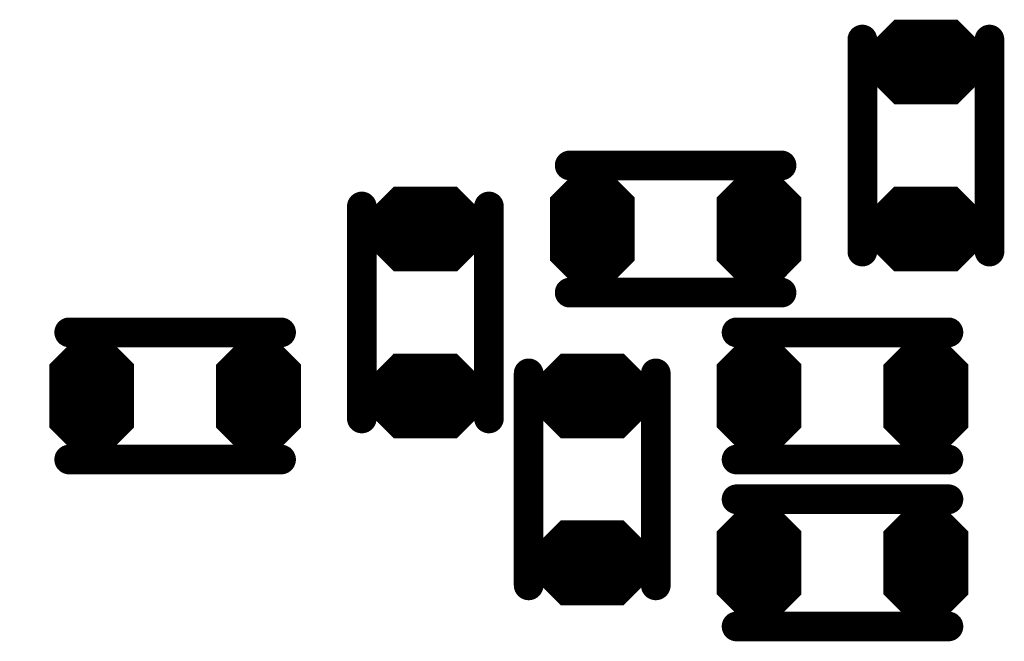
# Model space of a CAD drawing. Extents: x 0 to 8.86, y -3.29 to 6.3.
# Tile 101 of 129: x 6.3 to 6.53, y 3.74 to 3.89. Entities that reach past the tile are written whole.
import ezdxf

# ---------------------------------------------------------------- set-up
doc = ezdxf.new("R2010")
doc.units = 0
doc.layers.get('0').update_dxf_attribs({"color": 3, "linetype": 'CONTINUOUS'})

# ---------------------------------------------------------------- blocks, each defined once
blk = doc.blocks.new('PAD_R1')
at = {"const_width": 0.5}
blk.add_lwpolyline([(0.25, 0, 1), (-0.25, 0, 1)], format="xyb", close=True, dxfattribs=at)

msp = doc.modelspace()

# ---------------------------------------------------------------- linework, layer by layer
for p, q in [((6.49703, 3.87746), (6.50438, 3.88481)), ((6.5188, 3.88481), (6.52615, 3.87746)), ((6.49703, 3.87746), (6.52615, 3.87746)), ((6.49703, 3.87316), (6.52615, 3.87316)), ((6.49703, 3.87316), (6.50438, 3.86581)), ((6.5188, 3.86581), (6.52615, 3.87316)), ((6.42404, 3.84388), (6.43139, 3.85123)), ((6.43428, 3.85123), (6.44163, 3.84388)), ((6.4634, 3.84384), (6.47075, 3.85119)), ((6.47364, 3.85119), (6.48099, 3.84384)), ((6.37892, 3.83809), (6.38627, 3.84544)), ((6.40069, 3.84544), (6.40804, 3.83809)), ((6.49699, 3.83809), (6.50434, 3.84544)), ((6.51876, 3.84544), (6.52611, 3.83809)), ((6.42404, 3.84388), (6.44163, 3.84388)), ((6.4634, 3.84384), (6.48099, 3.84384)), ((6.37892, 3.83809), (6.40804, 3.83809)), ((6.49699, 3.83809), (6.52611, 3.83809)), ((6.37892, 3.83379), (6.40804, 3.83379)), ((6.37892, 3.83379), (6.38627, 3.82644)), ((6.40069, 3.82644), (6.40804, 3.83379)), ((6.49699, 3.83379), (6.52611, 3.83379)), ((6.49699, 3.83379), (6.50434, 3.82644)), ((6.51876, 3.82644), (6.52611, 3.83379)), ((6.42404, 3.82804), (6.44163, 3.82804)), ((6.42404, 3.82804), (6.43139, 3.82069)), ((6.43428, 3.82069), (6.44163, 3.82804)), ((6.4634, 3.828), (6.48099, 3.828)), ((6.4634, 3.828), (6.47075, 3.82065)), ((6.47364, 3.82065), (6.48099, 3.828)), ((6.30593, 3.80451), (6.31328, 3.81186)), ((6.31617, 3.81186), (6.32352, 3.80451)), ((6.34529, 3.80447), (6.35264, 3.81182)), ((6.35553, 3.81182), (6.36288, 3.80447)), ((6.46341, 3.80451), (6.47076, 3.81186)), ((6.47365, 3.81186), (6.481, 3.80451)), ((6.50277, 3.80447), (6.51012, 3.81182)), ((6.51301, 3.81182), (6.52036, 3.80447)), ((6.37888, 3.79873), (6.38623, 3.80608)), ((6.40065, 3.80608), (6.408, 3.79873)), ((6.41829, 3.79871), (6.42564, 3.80606)), ((6.44006, 3.80606), (6.44741, 3.79871)), ((6.30593, 3.80451), (6.32352, 3.80451)), ((6.34529, 3.80447), (6.36288, 3.80447)), ((6.46341, 3.80451), (6.481, 3.80451)), ((6.50277, 3.80447), (6.52036, 3.80447)), ((6.37888, 3.79873), (6.408, 3.79873)), ((6.41829, 3.79871), (6.44741, 3.79871)), ((6.37888, 3.79442), (6.408, 3.79442)), ((6.37888, 3.79442), (6.38623, 3.78708)), ((6.40065, 3.78708), (6.408, 3.79442)), ((6.41829, 3.79441), (6.44741, 3.79441)), ((6.41829, 3.79441), (6.42564, 3.78706)), ((6.44006, 3.78706), (6.44741, 3.79441)), ((6.30593, 3.78867), (6.32352, 3.78867)), ((6.30593, 3.78867), (6.31328, 3.78132)), ((6.31617, 3.78132), (6.32352, 3.78867)), ((6.34529, 3.78863), (6.36288, 3.78863)), ((6.34529, 3.78863), (6.35264, 3.78128)), ((6.35553, 3.78128), (6.36288, 3.78863)), ((6.46341, 3.78867), (6.481, 3.78867)), ((6.46341, 3.78867), (6.47076, 3.78132)), ((6.47365, 3.78132), (6.481, 3.78867)), ((6.50277, 3.78863), (6.52036, 3.78863)), ((6.50277, 3.78863), (6.51012, 3.78128)), ((6.51301, 3.78128), (6.52036, 3.78863)), ((6.46341, 3.76514), (6.47076, 3.77249)), ((6.47365, 3.77249), (6.481, 3.76514)), ((6.50277, 3.7651), (6.51012, 3.77245)), ((6.51301, 3.77245), (6.52036, 3.7651)), ((6.41825, 3.75936), (6.4256, 3.76671)), ((6.44002, 3.76671), (6.44737, 3.75936)), ((6.46341, 3.76514), (6.481, 3.76514)), ((6.50277, 3.7651), (6.52036, 3.7651)), ((6.41825, 3.75936), (6.44737, 3.75936)), ((6.41825, 3.75506), (6.44737, 3.75506)), ((6.41825, 3.75506), (6.4256, 3.74771)), ((6.44002, 3.74771), (6.44737, 3.75506)), ((6.46341, 3.7493), (6.481, 3.7493)), ((6.46341, 3.7493), (6.47076, 3.74195)), ((6.47365, 3.74195), (6.481, 3.7493)), ((6.50277, 3.74926), (6.52036, 3.74926)), ((6.50277, 3.74926), (6.51012, 3.74191)), ((6.51301, 3.74191), (6.52036, 3.74926))]:
    msp.add_line(p, q)
at = {"const_width": 0.002}
for points in [[(6.5186, 3.88431), (6.52636, 3.87654), (6.52636, 3.87407), (6.5186, 3.86631), (6.50458, 3.86631), (6.49682, 3.87407), (6.49682, 3.87654), (6.50458, 3.88431)], [(6.43407, 3.85073), (6.44184, 3.84297), (6.44184, 3.82895), (6.43407, 3.82119), (6.4316, 3.82119), (6.42384, 3.82895), (6.42384, 3.84297), (6.4316, 3.85073)], [(6.47343, 3.85069), (6.48119, 3.84293), (6.48119, 3.82891), (6.47343, 3.82115), (6.47096, 3.82115), (6.46319, 3.82891), (6.46319, 3.84293), (6.47096, 3.85069)], [(6.40049, 3.84494), (6.40825, 3.83717), (6.40825, 3.8347), (6.40049, 3.82694), (6.38647, 3.82694), (6.37871, 3.8347), (6.37871, 3.83717), (6.38647, 3.84494)], [(6.51856, 3.84494), (6.52632, 3.83718), (6.52632, 3.83471), (6.51856, 3.82694), (6.50454, 3.82694), (6.49678, 3.83471), (6.49678, 3.83718), (6.50454, 3.84494)], [(6.31596, 3.81136), (6.32373, 3.8036), (6.32373, 3.78958), (6.31596, 3.78182), (6.31349, 3.78182), (6.30572, 3.78958), (6.30572, 3.8036), (6.31349, 3.81136)], [(6.35532, 3.81132), (6.36309, 3.80356), (6.36309, 3.78954), (6.35532, 3.78178), (6.35285, 3.78178), (6.34509, 3.78954), (6.34509, 3.80356), (6.35285, 3.81132)], [(6.47344, 3.81136), (6.48121, 3.8036), (6.48121, 3.78958), (6.47344, 3.78182), (6.47097, 3.78182), (6.46321, 3.78958), (6.46321, 3.8036), (6.47097, 3.81136)], [(6.5128, 3.81132), (6.52056, 3.80356), (6.52056, 3.78954), (6.5128, 3.78178), (6.51033, 3.78178), (6.50256, 3.78954), (6.50256, 3.80356), (6.51033, 3.81132)], [(6.40045, 3.80558), (6.40821, 3.79781), (6.40821, 3.79534), (6.40045, 3.78758), (6.38643, 3.78758), (6.37867, 3.79534), (6.37867, 3.79781), (6.38643, 3.80558)], [(6.43986, 3.80556), (6.44762, 3.7978), (6.44762, 3.79533), (6.43986, 3.78756), (6.42584, 3.78756), (6.41808, 3.79533), (6.41808, 3.7978), (6.42584, 3.80556)], [(6.47344, 3.77199), (6.48121, 3.76423), (6.48121, 3.75021), (6.47344, 3.74245), (6.47097, 3.74245), (6.46321, 3.75021), (6.46321, 3.76423), (6.47097, 3.77199)], [(6.5128, 3.77195), (6.52056, 3.76419), (6.52056, 3.75017), (6.5128, 3.74241), (6.51033, 3.74241), (6.50256, 3.75017), (6.50256, 3.76419), (6.51033, 3.77195)], [(6.43982, 3.76621), (6.44758, 3.75844), (6.44758, 3.75597), (6.43982, 3.74821), (6.4258, 3.74821), (6.41804, 3.75597), (6.41804, 3.75844), (6.4258, 3.76621)]]:
    msp.add_lwpolyline(points, close=True, dxfattribs=at)
for points, const_width in [([(6.49944, 3.87846), (6.50479, 3.88381), (6.51839, 3.88381), (6.52374, 3.87846)], 0.003), ([(6.50521, 3.8828), (6.51797, 3.8828)], 0.005), ([(6.49657, 3.88063), (6.49657, 3.83062)], 0.007), ([(6.49657, 3.88063), (6.49657, 3.83062)], 0.007), ([(6.52657, 3.88063), (6.52657, 3.83062)], 0.007), ([(6.52657, 3.88063), (6.52657, 3.83062)], 0.007), ([(6.50186, 3.87946), (6.52132, 3.87946)], 0.005), ([(6.49882, 3.87696), (6.52436, 3.87696)], 0.002), ([(6.49944, 3.87846), (6.52374, 3.87846)], 0.003), ([(6.49582, 3.87516), (6.52736, 3.87516)], 0.003), ([(6.49582, 3.87596), (6.52736, 3.87596)], 0.002), ([(6.49823, 3.87266), (6.52495, 3.87266)], 0.002), ([(6.49823, 3.87266), (6.50458, 3.86631)], 0.002), ([(6.49882, 3.87366), (6.52436, 3.87366)], 0.002), ([(6.50065, 3.87166), (6.52253, 3.87166)], 0.004), ([(6.50065, 3.87166), (6.505, 3.86731)], 0.004), ([(6.50186, 3.87115), (6.52132, 3.87115)], 0.005), ([(6.51818, 3.86731), (6.52253, 3.87166)], 0.004), ([(6.5186, 3.86631), (6.52495, 3.87266)], 0.002), ([(6.50521, 3.86781), (6.51797, 3.86781)], 0.005), ([(6.505, 3.86731), (6.51818, 3.86731)], 0.004), ([(6.50458, 3.86631), (6.5186, 3.86631)], 0.002), ([(6.47751, 3.85094), (6.42751, 3.85094)], 0.007), ([(6.47751, 3.85094), (6.42751, 3.85094)], 0.007), ([(6.42646, 3.84488), (6.43181, 3.85023), (6.43386, 3.85023), (6.43921, 3.84488)], 0.003), ([(6.43222, 3.84923), (6.43345, 3.84923)], 0.005), ([(6.46582, 3.84484), (6.47117, 3.85019), (6.47322, 3.85019), (6.47857, 3.84484)], 0.003), ([(6.47158, 3.84919), (6.47281, 3.84919)], 0.005), ([(6.42887, 3.84588), (6.4368, 3.84588)], 0.005), ([(6.46823, 3.84584), (6.47616, 3.84584)], 0.005), ([(6.38133, 3.83909), (6.38668, 3.84444), (6.40028, 3.84444), (6.40563, 3.83909)], 0.003), ([(6.3871, 3.84343), (6.39986, 3.84343)], 0.005), ([(6.42646, 3.84488), (6.43921, 3.84488)], 0.003), ([(6.46582, 3.84484), (6.47857, 3.84484)], 0.003), ([(6.4994, 3.83909), (6.50475, 3.84444), (6.51835, 3.84444), (6.5237, 3.83909)], 0.003), ([(6.50517, 3.84344), (6.51793, 3.84344)], 0.005), ([(6.37846, 3.84126), (6.37846, 3.79126)], 0.007), ([(6.37846, 3.84126), (6.37846, 3.79126)], 0.007), ([(6.40846, 3.84126), (6.40846, 3.79126)], 0.007), ([(6.40846, 3.84126), (6.40846, 3.79126)], 0.007), ([(6.42284, 3.84238), (6.44284, 3.84238)], 0.002), ([(6.42584, 3.84338), (6.43984, 3.84338)], 0.002), ([(6.46219, 3.84234), (6.48219, 3.84234)], 0.002), ([(6.46519, 3.84334), (6.47919, 3.84334)], 0.002), ([(6.38133, 3.83909), (6.40563, 3.83909)], 0.003), ([(6.38375, 3.84009), (6.40321, 3.84009)], 0.005), ([(6.42284, 3.83554), (6.44284, 3.83554)], 0.014), ([(6.46219, 3.8355), (6.48219, 3.8355)], 0.014), ([(6.4994, 3.83909), (6.5237, 3.83909)], 0.003), ([(6.50182, 3.84009), (6.52128, 3.84009)], 0.005), ([(6.38071, 3.83759), (6.40625, 3.83759)], 0.002), ([(6.49878, 3.83759), (6.52432, 3.83759)], 0.002), ([(6.37771, 3.83579), (6.40925, 3.83579)], 0.003), ([(6.37771, 3.83659), (6.40925, 3.83659)], 0.002), ([(6.49578, 3.83579), (6.52732, 3.83579)], 0.003), ([(6.49578, 3.83659), (6.52732, 3.83659)], 0.002), ([(6.38012, 3.83329), (6.40684, 3.83329)], 0.002), ([(6.38012, 3.83329), (6.38647, 3.82694)], 0.002), ([(6.38071, 3.83429), (6.40625, 3.83429)], 0.002), ([(6.38254, 3.83229), (6.40442, 3.83229)], 0.004), ([(6.38254, 3.83229), (6.38689, 3.82794)], 0.004), ([(6.38375, 3.83178), (6.40321, 3.83178)], 0.005), ([(6.40007, 3.82794), (6.40442, 3.83229)], 0.004), ([(6.40049, 3.82694), (6.40684, 3.83329)], 0.002), ([(6.49819, 3.83329), (6.52491, 3.83329)], 0.002), ([(6.49819, 3.83329), (6.50454, 3.82694)], 0.002), ([(6.49878, 3.83429), (6.52432, 3.83429)], 0.002), ([(6.50061, 3.83229), (6.52249, 3.83229)], 0.004), ([(6.50061, 3.83229), (6.50496, 3.82794)], 0.004), ([(6.50182, 3.83179), (6.52128, 3.83179)], 0.005), ([(6.51814, 3.82794), (6.52249, 3.83229)], 0.004), ([(6.51856, 3.82694), (6.52491, 3.83329)], 0.002), ([(6.3871, 3.82844), (6.39986, 3.82844)], 0.005), ([(6.38689, 3.82794), (6.40007, 3.82794)], 0.004), ([(6.42584, 3.82854), (6.43984, 3.82854)], 0.002), ([(6.46519, 3.8285), (6.47919, 3.8285)], 0.002), ([(6.50517, 3.82844), (6.51793, 3.82844)], 0.005), ([(6.50496, 3.82794), (6.51814, 3.82794)], 0.004), ([(6.38647, 3.82694), (6.40049, 3.82694)], 0.002), ([(6.42525, 3.82754), (6.44042, 3.82754)], 0.002), ([(6.42525, 3.82754), (6.4316, 3.82119)], 0.002), ([(6.42766, 3.82654), (6.43801, 3.82654)], 0.004), ([(6.42766, 3.82654), (6.43201, 3.82219)], 0.004), ([(6.42887, 3.82604), (6.4368, 3.82604)], 0.005), ([(6.43366, 3.82219), (6.43801, 3.82654)], 0.004), ([(6.43407, 3.82119), (6.44042, 3.82754)], 0.002), ([(6.46461, 3.8275), (6.47978, 3.8275)], 0.002), ([(6.46461, 3.8275), (6.47096, 3.82115)], 0.002), ([(6.46702, 3.8265), (6.47737, 3.8265)], 0.004), ([(6.46702, 3.8265), (6.47137, 3.82215)], 0.004), ([(6.46823, 3.826), (6.47616, 3.826)], 0.005), ([(6.47302, 3.82215), (6.47737, 3.8265)], 0.004), ([(6.47343, 3.82115), (6.47978, 3.8275)], 0.002), ([(6.50454, 3.82694), (6.51856, 3.82694)], 0.002), ([(6.47751, 3.82094), (6.42751, 3.82094)], 0.007), ([(6.47751, 3.82094), (6.42751, 3.82094)], 0.007), ([(6.43222, 3.82269), (6.43345, 3.82269)], 0.005), ([(6.47158, 3.82265), (6.47281, 3.82265)], 0.005), ([(6.43201, 3.82219), (6.43366, 3.82219)], 0.004), ([(6.4316, 3.82119), (6.43407, 3.82119)], 0.002), ([(6.47137, 3.82215), (6.47302, 3.82215)], 0.004), ([(6.47096, 3.82115), (6.47343, 3.82115)], 0.002), ([(6.35941, 3.81157), (6.30941, 3.81157)], 0.007), ([(6.35941, 3.81157), (6.30941, 3.81157)], 0.007), ([(6.46689, 3.81157), (6.51689, 3.81157)], 0.007), ([(6.46689, 3.81157), (6.51689, 3.81157)], 0.007), ([(6.30835, 3.80551), (6.3137, 3.81086), (6.31575, 3.81086), (6.3211, 3.80551)], 0.003), ([(6.31411, 3.80986), (6.31534, 3.80986)], 0.005), ([(6.34771, 3.80547), (6.35306, 3.81082), (6.35511, 3.81082), (6.36046, 3.80547)], 0.003), ([(6.35347, 3.80982), (6.3547, 3.80982)], 0.005), ([(6.46583, 3.80551), (6.47118, 3.81086), (6.47323, 3.81086), (6.47858, 3.80551)], 0.003), ([(6.47159, 3.80986), (6.47282, 3.80986)], 0.005), ([(6.50519, 3.80547), (6.51054, 3.81082), (6.51259, 3.81082), (6.51794, 3.80547)], 0.003), ([(6.51095, 3.80982), (6.51218, 3.80982)], 0.005), ([(6.31076, 3.80651), (6.31869, 3.80651)], 0.005), ([(6.35012, 3.80647), (6.35805, 3.80647)], 0.005), ([(6.46824, 3.80651), (6.47617, 3.80651)], 0.005), ([(6.5076, 3.80647), (6.51553, 3.80647)], 0.005), ([(6.30835, 3.80551), (6.3211, 3.80551)], 0.003), ([(6.34771, 3.80547), (6.36046, 3.80547)], 0.003), ([(6.38129, 3.79973), (6.38664, 3.80508), (6.40024, 3.80508), (6.40559, 3.79973)], 0.003), ([(6.38706, 3.80407), (6.39982, 3.80407)], 0.005), ([(6.4207, 3.79971), (6.42605, 3.80506), (6.43965, 3.80506), (6.445, 3.79971)], 0.003), ([(6.42647, 3.80406), (6.43923, 3.80406)], 0.005), ([(6.46583, 3.80551), (6.47858, 3.80551)], 0.003), ([(6.50519, 3.80547), (6.51794, 3.80547)], 0.003), ([(6.30473, 3.80301), (6.32472, 3.80301)], 0.002), ([(6.30772, 3.80401), (6.32172, 3.80401)], 0.002), ([(6.34409, 3.80297), (6.36409, 3.80297)], 0.002), ([(6.34709, 3.80397), (6.36109, 3.80397)], 0.002), ([(6.41783, 3.75189), (6.41783, 3.80189)], 0.007), ([(6.41783, 3.75189), (6.41783, 3.80189)], 0.007), ([(6.44783, 3.75189), (6.44783, 3.80189)], 0.007), ([(6.44783, 3.75189), (6.44783, 3.80189)], 0.007), ([(6.46221, 3.80301), (6.48221, 3.80301)], 0.002), ([(6.46521, 3.80401), (6.47921, 3.80401)], 0.002), ([(6.50156, 3.80297), (6.52156, 3.80297)], 0.002), ([(6.50456, 3.80397), (6.51856, 3.80397)], 0.002), ([(6.30473, 3.79617), (6.32472, 3.79617)], 0.014), ([(6.34409, 3.79613), (6.36409, 3.79613)], 0.014), ([(6.38129, 3.79973), (6.40559, 3.79973)], 0.003), ([(6.38371, 3.80073), (6.40317, 3.80073)], 0.005), ([(6.4207, 3.79971), (6.445, 3.79971)], 0.003), ([(6.42312, 3.80071), (6.44258, 3.80071)], 0.005), ([(6.46221, 3.79617), (6.48221, 3.79617)], 0.014), ([(6.50156, 3.79613), (6.52156, 3.79613)], 0.014), ([(6.38067, 3.79823), (6.40621, 3.79823)], 0.002), ([(6.42008, 3.79821), (6.44562, 3.79821)], 0.002), ([(6.37767, 3.79643), (6.40921, 3.79643)], 0.003), ([(6.37767, 3.79722), (6.40921, 3.79722)], 0.002), ([(6.41708, 3.79641), (6.44862, 3.79641)], 0.003), ([(6.41708, 3.79721), (6.44862, 3.79721)], 0.002), ([(6.38008, 3.79392), (6.4068, 3.79392)], 0.002), ([(6.38008, 3.79392), (6.38643, 3.78758)], 0.002), ([(6.38067, 3.79493), (6.40621, 3.79493)], 0.002), ([(6.3825, 3.79293), (6.40438, 3.79293)], 0.004), ([(6.3825, 3.79293), (6.38685, 3.78857)], 0.004), ([(6.38371, 3.79242), (6.40317, 3.79242)], 0.005), ([(6.40003, 3.78857), (6.40438, 3.79293)], 0.004), ([(6.40045, 3.78758), (6.4068, 3.79392)], 0.002), ([(6.41949, 3.79391), (6.44621, 3.79391)], 0.002), ([(6.41949, 3.79391), (6.42584, 3.78756)], 0.002), ([(6.42008, 3.79491), (6.44562, 3.79491)], 0.002), ([(6.42191, 3.79291), (6.44379, 3.79291)], 0.004), ([(6.42191, 3.79291), (6.42626, 3.78856)], 0.004), ([(6.42312, 3.79241), (6.44258, 3.79241)], 0.005), ([(6.43944, 3.78856), (6.44379, 3.79291)], 0.004), ([(6.43986, 3.78756), (6.44621, 3.79391)], 0.002), ([(6.30772, 3.78917), (6.32172, 3.78917)], 0.002), ([(6.34709, 3.78913), (6.36109, 3.78913)], 0.002), ([(6.38706, 3.78908), (6.39982, 3.78908)], 0.005), ([(6.38685, 3.78857), (6.40003, 3.78857)], 0.004), ([(6.42647, 3.78906), (6.43923, 3.78906)], 0.005), ([(6.42626, 3.78856), (6.43944, 3.78856)], 0.004), ([(6.46521, 3.78917), (6.47921, 3.78917)], 0.002), ([(6.50456, 3.78913), (6.51856, 3.78913)], 0.002), ([(6.30714, 3.78817), (6.32231, 3.78817)], 0.002), ([(6.30714, 3.78817), (6.31349, 3.78182)], 0.002), ([(6.30955, 3.78717), (6.3199, 3.78717)], 0.004), ([(6.30955, 3.78717), (6.3139, 3.78282)], 0.004), ([(6.31076, 3.78667), (6.31869, 3.78667)], 0.005), ([(6.31555, 3.78282), (6.3199, 3.78717)], 0.004), ([(6.31596, 3.78182), (6.32231, 3.78817)], 0.002), ([(6.3465, 3.78813), (6.36167, 3.78813)], 0.002), ([(6.3465, 3.78813), (6.35285, 3.78178)], 0.002), ([(6.34891, 3.78713), (6.35926, 3.78713)], 0.004), ([(6.34891, 3.78713), (6.35326, 3.78278)], 0.004), ([(6.35012, 3.78663), (6.35805, 3.78663)], 0.005), ([(6.35491, 3.78278), (6.35926, 3.78713)], 0.004), ([(6.35532, 3.78178), (6.36167, 3.78813)], 0.002), ([(6.38643, 3.78758), (6.40045, 3.78758)], 0.002), ([(6.42584, 3.78756), (6.43986, 3.78756)], 0.002), ([(6.46462, 3.78817), (6.47979, 3.78817)], 0.002), ([(6.46462, 3.78817), (6.47097, 3.78182)], 0.002), ([(6.46703, 3.78717), (6.47738, 3.78717)], 0.004), ([(6.46703, 3.78717), (6.47138, 3.78282)], 0.004), ([(6.46824, 3.78667), (6.47617, 3.78667)], 0.005), ([(6.47303, 3.78282), (6.47738, 3.78717)], 0.004), ([(6.47344, 3.78182), (6.47979, 3.78817)], 0.002), ([(6.50398, 3.78813), (6.51915, 3.78813)], 0.002), ([(6.50398, 3.78813), (6.51033, 3.78178)], 0.002), ([(6.50639, 3.78713), (6.51674, 3.78713)], 0.004), ([(6.50639, 3.78713), (6.51074, 3.78278)], 0.004), ([(6.5076, 3.78663), (6.51553, 3.78663)], 0.005), ([(6.51239, 3.78278), (6.51674, 3.78713)], 0.004), ([(6.5128, 3.78178), (6.51915, 3.78813)], 0.002), ([(6.35941, 3.78157), (6.30941, 3.78157)], 0.007), ([(6.35941, 3.78157), (6.30941, 3.78157)], 0.007), ([(6.31411, 3.78332), (6.31534, 3.78332)], 0.005), ([(6.3139, 3.78282), (6.31555, 3.78282)], 0.004), ([(6.35347, 3.78328), (6.3547, 3.78328)], 0.005), ([(6.46689, 3.78157), (6.51689, 3.78157)], 0.007), ([(6.46689, 3.78157), (6.51689, 3.78157)], 0.007), ([(6.47159, 3.78332), (6.47282, 3.78332)], 0.005), ([(6.47138, 3.78282), (6.47303, 3.78282)], 0.004), ([(6.51095, 3.78328), (6.51218, 3.78328)], 0.005), ([(6.31349, 3.78182), (6.31596, 3.78182)], 0.002), ([(6.35326, 3.78278), (6.35491, 3.78278)], 0.004), ([(6.35285, 3.78178), (6.35532, 3.78178)], 0.002), ([(6.47097, 3.78182), (6.47344, 3.78182)], 0.002), ([(6.51074, 3.78278), (6.51239, 3.78278)], 0.004), ([(6.51033, 3.78178), (6.5128, 3.78178)], 0.002), ([(6.51689, 3.7722), (6.46689, 3.7722)], 0.007), ([(6.51689, 3.7722), (6.46689, 3.7722)], 0.007), ([(6.46583, 3.76614), (6.47118, 3.77149), (6.47323, 3.77149), (6.47858, 3.76614)], 0.003), ([(6.47159, 3.77049), (6.47282, 3.77049)], 0.005), ([(6.50519, 3.7661), (6.51054, 3.77145), (6.51259, 3.77145), (6.51794, 3.7661)], 0.003), ([(6.51095, 3.77045), (6.51218, 3.77045)], 0.005), ([(6.46824, 3.76714), (6.47617, 3.76714)], 0.005), ([(6.5076, 3.7671), (6.51553, 3.7671)], 0.005), ([(6.42066, 3.76036), (6.42601, 3.76571), (6.43961, 3.76571), (6.44496, 3.76036)], 0.003), ([(6.42643, 3.7647), (6.43919, 3.7647)], 0.005), ([(6.46583, 3.76614), (6.47858, 3.76614)], 0.003), ([(6.50519, 3.7661), (6.51794, 3.7661)], 0.003), ([(6.46221, 3.76364), (6.48221, 3.76364)], 0.002), ([(6.46521, 3.76464), (6.47921, 3.76464)], 0.002), ([(6.50156, 3.7636), (6.52156, 3.7636)], 0.002), ([(6.50456, 3.7646), (6.51856, 3.7646)], 0.002), ([(6.42066, 3.76036), (6.44496, 3.76036)], 0.003), ([(6.42308, 3.76136), (6.44254, 3.76136)], 0.005), ([(6.46221, 3.7568), (6.48221, 3.7568)], 0.014), ([(6.50156, 3.75676), (6.52156, 3.75676)], 0.014), ([(6.42004, 3.75886), (6.44558, 3.75886)], 0.002), ([(6.41704, 3.75706), (6.44858, 3.75706)], 0.003), ([(6.41704, 3.75786), (6.44858, 3.75786)], 0.002), ([(6.41945, 3.75456), (6.44617, 3.75456)], 0.002), ([(6.41945, 3.75456), (6.4258, 3.74821)], 0.002), ([(6.42004, 3.75556), (6.44558, 3.75556)], 0.002), ([(6.42187, 3.75356), (6.44375, 3.75356)], 0.004), ([(6.42187, 3.75356), (6.42622, 3.74921)], 0.004), ([(6.42308, 3.75305), (6.44254, 3.75305)], 0.005), ([(6.4394, 3.74921), (6.44375, 3.75356)], 0.004), ([(6.43982, 3.74821), (6.44617, 3.75456)], 0.002), ([(6.42643, 3.74971), (6.43919, 3.74971)], 0.005), ([(6.42622, 3.74921), (6.4394, 3.74921)], 0.004), ([(6.46521, 3.7498), (6.47921, 3.7498)], 0.002), ([(6.50456, 3.74976), (6.51856, 3.74976)], 0.002), ([(6.4258, 3.74821), (6.43982, 3.74821)], 0.002), ([(6.46462, 3.7488), (6.47979, 3.7488)], 0.002), ([(6.46462, 3.7488), (6.47097, 3.74245)], 0.002), ([(6.46703, 3.7478), (6.47738, 3.7478)], 0.004), ([(6.46703, 3.7478), (6.47138, 3.74345)], 0.004), ([(6.46824, 3.7473), (6.47617, 3.7473)], 0.005), ([(6.47303, 3.74345), (6.47738, 3.7478)], 0.004), ([(6.47344, 3.74245), (6.47979, 3.7488)], 0.002), ([(6.50398, 3.74876), (6.51915, 3.74876)], 0.002), ([(6.50398, 3.74876), (6.51033, 3.74241)], 0.002), ([(6.50639, 3.74776), (6.51674, 3.74776)], 0.004), ([(6.50639, 3.74776), (6.51074, 3.74341)], 0.004), ([(6.5076, 3.74726), (6.51553, 3.74726)], 0.005), ([(6.51239, 3.74341), (6.51674, 3.74776)], 0.004), ([(6.5128, 3.74241), (6.51915, 3.74876)], 0.002), ([(6.51689, 3.7422), (6.46689, 3.7422)], 0.007), ([(6.51689, 3.7422), (6.46689, 3.7422)], 0.007), ([(6.47159, 3.74395), (6.47282, 3.74395)], 0.005), ([(6.47138, 3.74345), (6.47303, 3.74345)], 0.004), ([(6.51095, 3.74391), (6.51218, 3.74391)], 0.005), ([(6.51074, 3.74341), (6.51239, 3.74341)], 0.004), ([(6.47097, 3.74245), (6.47344, 3.74245)], 0.002), ([(6.51033, 3.74241), (6.5128, 3.74241)], 0.002)]:
    msp.add_lwpolyline(points, dxfattribs=dict(const_width=const_width))

# ---------------------------------------------------------------- block references
for p, xscale, yscale in [((6.50521, 3.8828), 0.005, 0.005), ((6.51797, 3.8828), 0.005, 0.005), ((6.49657, 3.88063), 0.007, 0.007), ((6.49657, 3.88063), 0.007, 0.007), ((6.52657, 3.88063), 0.007, 0.007), ((6.52657, 3.88063), 0.007, 0.007), ((6.50186, 3.87946), 0.005, 0.005), ((6.52132, 3.87946), 0.005, 0.005), ((6.49882, 3.87696), 0.002, 0.002), ((6.49944, 3.87846), 0.003, 0.003), ((6.49944, 3.87846), 0.003, 0.003), ((6.52374, 3.87846), 0.003, 0.003), ((6.52374, 3.87846), 0.003, 0.003), ((6.52436, 3.87696), 0.002, 0.002), ((6.49823, 3.87266), 0.002, 0.002), ((6.49823, 3.87266), 0.002, 0.002), ((6.49882, 3.87366), 0.002, 0.002), ((6.50065, 3.87166), 0.004, 0.004), ((6.50065, 3.87166), 0.004, 0.004), ((6.50186, 3.87115), 0.005, 0.005), ((6.52132, 3.87115), 0.005, 0.005), ((6.52253, 3.87166), 0.004, 0.004), ((6.52253, 3.87166), 0.004, 0.004), ((6.52436, 3.87366), 0.002, 0.002), ((6.52495, 3.87266), 0.002, 0.002), ((6.52495, 3.87266), 0.002, 0.002), ((6.50521, 3.86781), 0.005, 0.005), ((6.505, 3.86731), 0.004, 0.004), ((6.505, 3.86731), 0.004, 0.004), ((6.51797, 3.86781), 0.005, 0.005), ((6.51818, 3.86731), 0.004, 0.004), ((6.51818, 3.86731), 0.004, 0.004), ((6.50458, 3.86631), 0.002, 0.002), ((6.50458, 3.86631), 0.002, 0.002), ((6.5186, 3.86631), 0.002, 0.002), ((6.5186, 3.86631), 0.002, 0.002), ((6.42751, 3.85094), 0.007, 0.007), ((6.42751, 3.85094), 0.007, 0.007), ((6.47751, 3.85094), 0.007, 0.007), ((6.47751, 3.85094), 0.007, 0.007), ((6.43222, 3.84923), 0.005, 0.005), ((6.43345, 3.84923), 0.005, 0.005), ((6.47158, 3.84919), 0.005, 0.005), ((6.47281, 3.84919), 0.005, 0.005), ((6.42887, 3.84588), 0.005, 0.005), ((6.4368, 3.84588), 0.005, 0.005), ((6.46823, 3.84584), 0.005, 0.005), ((6.47616, 3.84584), 0.005, 0.005), ((6.3871, 3.84343), 0.005, 0.005), ((6.39986, 3.84343), 0.005, 0.005), ((6.42646, 3.84488), 0.003, 0.003), ((6.42646, 3.84488), 0.003, 0.003), ((6.43921, 3.84488), 0.003, 0.003), ((6.43921, 3.84488), 0.003, 0.003), ((6.46582, 3.84484), 0.003, 0.003), ((6.46582, 3.84484), 0.003, 0.003), ((6.47857, 3.84484), 0.003, 0.003), ((6.47857, 3.84484), 0.003, 0.003), ((6.50517, 3.84344), 0.005, 0.005), ((6.51793, 3.84344), 0.005, 0.005), ((6.37846, 3.84126), 0.007, 0.007), ((6.37846, 3.84126), 0.007, 0.007), ((6.40846, 3.84126), 0.007, 0.007), ((6.40846, 3.84126), 0.007, 0.007), ((6.42584, 3.84338), 0.002, 0.002), ((6.43984, 3.84338), 0.002, 0.002), ((6.46519, 3.84334), 0.002, 0.002), ((6.47919, 3.84334), 0.002, 0.002), ((6.38133, 3.83909), 0.003, 0.003), ((6.38133, 3.83909), 0.003, 0.003), ((6.38375, 3.84009), 0.005, 0.005), ((6.40321, 3.84009), 0.005, 0.005), ((6.40563, 3.83909), 0.003, 0.003), ((6.40563, 3.83909), 0.003, 0.003), ((6.4994, 3.83909), 0.003, 0.003), ((6.4994, 3.83909), 0.003, 0.003), ((6.50182, 3.84009), 0.005, 0.005), ((6.52128, 3.84009), 0.005, 0.005), ((6.5237, 3.83909), 0.003, 0.003), ((6.5237, 3.83909), 0.003, 0.003), ((6.38071, 3.83759), 0.002, 0.002), ((6.40625, 3.83759), 0.002, 0.002), ((6.49878, 3.83759), 0.002, 0.002), ((6.52432, 3.83759), 0.002, 0.002), ((6.38012, 3.83329), 0.002, 0.002), ((6.38012, 3.83329), 0.002, 0.002), ((6.38071, 3.83429), 0.002, 0.002), ((6.38254, 3.83229), 0.004, 0.004), ((6.38254, 3.83229), 0.004, 0.004), ((6.38375, 3.83178), 0.005, 0.005), ((6.40321, 3.83178), 0.005, 0.005), ((6.40442, 3.83229), 0.004, 0.004), ((6.40442, 3.83229), 0.004, 0.004), ((6.40625, 3.83429), 0.002, 0.002), ((6.40684, 3.83329), 0.002, 0.002), ((6.40684, 3.83329), 0.002, 0.002), ((6.49657, 3.83062), 0.007, 0.007), ((6.49657, 3.83062), 0.007, 0.007), ((6.49819, 3.83329), 0.002, 0.002), ((6.49819, 3.83329), 0.002, 0.002), ((6.49878, 3.83429), 0.002, 0.002), ((6.50061, 3.83229), 0.004, 0.004), ((6.50061, 3.83229), 0.004, 0.004), ((6.50182, 3.83179), 0.005, 0.005), ((6.52128, 3.83179), 0.005, 0.005), ((6.52249, 3.83229), 0.004, 0.004), ((6.52249, 3.83229), 0.004, 0.004), ((6.52657, 3.83062), 0.007, 0.007), ((6.52657, 3.83062), 0.007, 0.007), ((6.52432, 3.83429), 0.002, 0.002), ((6.52491, 3.83329), 0.002, 0.002), ((6.52491, 3.83329), 0.002, 0.002), ((6.3871, 3.82844), 0.005, 0.005), ((6.38689, 3.82794), 0.004, 0.004), ((6.38689, 3.82794), 0.004, 0.004), ((6.39986, 3.82844), 0.005, 0.005), ((6.40007, 3.82794), 0.004, 0.004), ((6.40007, 3.82794), 0.004, 0.004), ((6.42584, 3.82854), 0.002, 0.002), ((6.43984, 3.82854), 0.002, 0.002), ((6.46519, 3.8285), 0.002, 0.002), ((6.47919, 3.8285), 0.002, 0.002), ((6.50517, 3.82844), 0.005, 0.005), ((6.50496, 3.82794), 0.004, 0.004), ((6.50496, 3.82794), 0.004, 0.004), ((6.51793, 3.82844), 0.005, 0.005), ((6.51814, 3.82794), 0.004, 0.004), ((6.51814, 3.82794), 0.004, 0.004), ((6.38647, 3.82694), 0.002, 0.002), ((6.38647, 3.82694), 0.002, 0.002), ((6.40049, 3.82694), 0.002, 0.002), ((6.40049, 3.82694), 0.002, 0.002), ((6.42525, 3.82754), 0.002, 0.002), ((6.42525, 3.82754), 0.002, 0.002), ((6.42766, 3.82654), 0.004, 0.004), ((6.42766, 3.82654), 0.004, 0.004), ((6.42887, 3.82604), 0.005, 0.005), ((6.4368, 3.82604), 0.005, 0.005), ((6.43801, 3.82654), 0.004, 0.004), ((6.43801, 3.82654), 0.004, 0.004), ((6.44042, 3.82754), 0.002, 0.002), ((6.44042, 3.82754), 0.002, 0.002), ((6.46461, 3.8275), 0.002, 0.002), ((6.46461, 3.8275), 0.002, 0.002), ((6.46702, 3.8265), 0.004, 0.004), ((6.46702, 3.8265), 0.004, 0.004), ((6.46823, 3.826), 0.005, 0.005), ((6.47616, 3.826), 0.005, 0.005), ((6.47737, 3.8265), 0.004, 0.004), ((6.47737, 3.8265), 0.004, 0.004), ((6.47978, 3.8275), 0.002, 0.002), ((6.47978, 3.8275), 0.002, 0.002), ((6.50454, 3.82694), 0.002, 0.002), ((6.50454, 3.82694), 0.002, 0.002), ((6.51856, 3.82694), 0.002, 0.002), ((6.51856, 3.82694), 0.002, 0.002), ((6.42751, 3.82094), 0.007, 0.007), ((6.42751, 3.82094), 0.007, 0.007), ((6.43222, 3.82269), 0.005, 0.005), ((6.43345, 3.82269), 0.005, 0.005), ((6.47158, 3.82265), 0.005, 0.005), ((6.47281, 3.82265), 0.005, 0.005), ((6.47751, 3.82094), 0.007, 0.007), ((6.47751, 3.82094), 0.007, 0.007), ((6.43201, 3.82219), 0.004, 0.004), ((6.43201, 3.82219), 0.004, 0.004), ((6.4316, 3.82119), 0.002, 0.002), ((6.4316, 3.82119), 0.002, 0.002), ((6.43366, 3.82219), 0.004, 0.004), ((6.43366, 3.82219), 0.004, 0.004), ((6.43407, 3.82119), 0.002, 0.002), ((6.43407, 3.82119), 0.002, 0.002), ((6.47137, 3.82215), 0.004, 0.004), ((6.47137, 3.82215), 0.004, 0.004), ((6.47096, 3.82115), 0.002, 0.002), ((6.47096, 3.82115), 0.002, 0.002), ((6.47302, 3.82215), 0.004, 0.004), ((6.47302, 3.82215), 0.004, 0.004), ((6.47343, 3.82115), 0.002, 0.002), ((6.47343, 3.82115), 0.002, 0.002), ((6.30941, 3.81157), 0.007, 0.007), ((6.30941, 3.81157), 0.007, 0.007), ((6.35941, 3.81157), 0.007, 0.007), ((6.35941, 3.81157), 0.007, 0.007), ((6.46689, 3.81157), 0.007, 0.007), ((6.46689, 3.81157), 0.007, 0.007), ((6.51689, 3.81157), 0.007, 0.007), ((6.51689, 3.81157), 0.007, 0.007), ((6.31411, 3.80986), 0.005, 0.005), ((6.31534, 3.80986), 0.005, 0.005), ((6.35347, 3.80982), 0.005, 0.005), ((6.3547, 3.80982), 0.005, 0.005), ((6.47159, 3.80986), 0.005, 0.005), ((6.47282, 3.80986), 0.005, 0.005), ((6.51095, 3.80982), 0.005, 0.005), ((6.51218, 3.80982), 0.005, 0.005), ((6.31076, 3.80651), 0.005, 0.005), ((6.31869, 3.80651), 0.005, 0.005), ((6.35012, 3.80647), 0.005, 0.005), ((6.35805, 3.80647), 0.005, 0.005), ((6.46824, 3.80651), 0.005, 0.005), ((6.47617, 3.80651), 0.005, 0.005), ((6.5076, 3.80647), 0.005, 0.005), ((6.51553, 3.80647), 0.005, 0.005), ((6.30835, 3.80551), 0.003, 0.003), ((6.30835, 3.80551), 0.003, 0.003), ((6.3211, 3.80551), 0.003, 0.003), ((6.3211, 3.80551), 0.003, 0.003), ((6.34771, 3.80547), 0.003, 0.003), ((6.34771, 3.80547), 0.003, 0.003), ((6.36046, 3.80547), 0.003, 0.003), ((6.36046, 3.80547), 0.003, 0.003), ((6.38706, 3.80407), 0.005, 0.005), ((6.39982, 3.80407), 0.005, 0.005), ((6.42647, 3.80406), 0.005, 0.005), ((6.43923, 3.80406), 0.005, 0.005), ((6.46583, 3.80551), 0.003, 0.003), ((6.46583, 3.80551), 0.003, 0.003), ((6.47858, 3.80551), 0.003, 0.003), ((6.47858, 3.80551), 0.003, 0.003), ((6.50519, 3.80547), 0.003, 0.003), ((6.50519, 3.80547), 0.003, 0.003), ((6.51794, 3.80547), 0.003, 0.003), ((6.51794, 3.80547), 0.003, 0.003), ((6.30772, 3.80401), 0.002, 0.002), ((6.32172, 3.80401), 0.002, 0.002), ((6.34709, 3.80397), 0.002, 0.002), ((6.36109, 3.80397), 0.002, 0.002), ((6.41783, 3.80189), 0.007, 0.007), ((6.41783, 3.80189), 0.007, 0.007), ((6.44783, 3.80189), 0.007, 0.007), ((6.44783, 3.80189), 0.007, 0.007), ((6.46521, 3.80401), 0.002, 0.002), ((6.47921, 3.80401), 0.002, 0.002), ((6.50456, 3.80397), 0.002, 0.002), ((6.51856, 3.80397), 0.002, 0.002), ((6.38129, 3.79973), 0.003, 0.003), ((6.38129, 3.79973), 0.003, 0.003), ((6.38371, 3.80073), 0.005, 0.005), ((6.40317, 3.80073), 0.005, 0.005), ((6.40559, 3.79973), 0.003, 0.003), ((6.40559, 3.79973), 0.003, 0.003), ((6.4207, 3.79971), 0.003, 0.003), ((6.4207, 3.79971), 0.003, 0.003), ((6.42312, 3.80071), 0.005, 0.005), ((6.44258, 3.80071), 0.005, 0.005), ((6.445, 3.79971), 0.003, 0.003), ((6.445, 3.79971), 0.003, 0.003), ((6.38067, 3.79823), 0.002, 0.002), ((6.40621, 3.79823), 0.002, 0.002), ((6.42008, 3.79821), 0.002, 0.002), ((6.44562, 3.79821), 0.002, 0.002), ((6.37846, 3.79126), 0.007, 0.007), ((6.37846, 3.79126), 0.007, 0.007), ((6.38008, 3.79392), 0.002, 0.002), ((6.38008, 3.79392), 0.002, 0.002), ((6.38067, 3.79493), 0.002, 0.002), ((6.3825, 3.79293), 0.004, 0.004), ((6.3825, 3.79293), 0.004, 0.004), ((6.38371, 3.79242), 0.005, 0.005), ((6.40317, 3.79242), 0.005, 0.005), ((6.40438, 3.79293), 0.004, 0.004), ((6.40438, 3.79293), 0.004, 0.004), ((6.40846, 3.79126), 0.007, 0.007), ((6.40846, 3.79126), 0.007, 0.007), ((6.40621, 3.79493), 0.002, 0.002), ((6.4068, 3.79392), 0.002, 0.002), ((6.4068, 3.79392), 0.002, 0.002), ((6.41949, 3.79391), 0.002, 0.002), ((6.41949, 3.79391), 0.002, 0.002), ((6.42008, 3.79491), 0.002, 0.002), ((6.42191, 3.79291), 0.004, 0.004), ((6.42191, 3.79291), 0.004, 0.004), ((6.42312, 3.79241), 0.005, 0.005), ((6.44258, 3.79241), 0.005, 0.005), ((6.44379, 3.79291), 0.004, 0.004), ((6.44379, 3.79291), 0.004, 0.004), ((6.44562, 3.79491), 0.002, 0.002), ((6.44621, 3.79391), 0.002, 0.002), ((6.44621, 3.79391), 0.002, 0.002), ((6.30772, 3.78917), 0.002, 0.002), ((6.32172, 3.78917), 0.002, 0.002), ((6.34709, 3.78913), 0.002, 0.002), ((6.36109, 3.78913), 0.002, 0.002), ((6.38706, 3.78908), 0.005, 0.005), ((6.38685, 3.78857), 0.004, 0.004), ((6.38685, 3.78857), 0.004, 0.004), ((6.39982, 3.78908), 0.005, 0.005), ((6.40003, 3.78857), 0.004, 0.004), ((6.40003, 3.78857), 0.004, 0.004), ((6.42647, 3.78906), 0.005, 0.005), ((6.42626, 3.78856), 0.004, 0.004), ((6.42626, 3.78856), 0.004, 0.004), ((6.43923, 3.78906), 0.005, 0.005), ((6.43944, 3.78856), 0.004, 0.004), ((6.43944, 3.78856), 0.004, 0.004), ((6.46521, 3.78917), 0.002, 0.002), ((6.47921, 3.78917), 0.002, 0.002), ((6.50456, 3.78913), 0.002, 0.002), ((6.51856, 3.78913), 0.002, 0.002), ((6.30714, 3.78817), 0.002, 0.002), ((6.30714, 3.78817), 0.002, 0.002), ((6.30955, 3.78717), 0.004, 0.004), ((6.30955, 3.78717), 0.004, 0.004), ((6.31076, 3.78667), 0.005, 0.005), ((6.31869, 3.78667), 0.005, 0.005), ((6.3199, 3.78717), 0.004, 0.004), ((6.3199, 3.78717), 0.004, 0.004), ((6.32231, 3.78817), 0.002, 0.002), ((6.32231, 3.78817), 0.002, 0.002), ((6.3465, 3.78813), 0.002, 0.002), ((6.3465, 3.78813), 0.002, 0.002), ((6.34891, 3.78713), 0.004, 0.004), ((6.34891, 3.78713), 0.004, 0.004), ((6.35012, 3.78663), 0.005, 0.005), ((6.35805, 3.78663), 0.005, 0.005), ((6.35926, 3.78713), 0.004, 0.004), ((6.35926, 3.78713), 0.004, 0.004), ((6.36167, 3.78813), 0.002, 0.002), ((6.36167, 3.78813), 0.002, 0.002), ((6.38643, 3.78758), 0.002, 0.002), ((6.38643, 3.78758), 0.002, 0.002), ((6.40045, 3.78758), 0.002, 0.002), ((6.40045, 3.78758), 0.002, 0.002), ((6.42584, 3.78756), 0.002, 0.002), ((6.42584, 3.78756), 0.002, 0.002), ((6.43986, 3.78756), 0.002, 0.002), ((6.43986, 3.78756), 0.002, 0.002), ((6.46462, 3.78817), 0.002, 0.002), ((6.46462, 3.78817), 0.002, 0.002), ((6.46703, 3.78717), 0.004, 0.004), ((6.46703, 3.78717), 0.004, 0.004), ((6.46824, 3.78667), 0.005, 0.005), ((6.47617, 3.78667), 0.005, 0.005), ((6.47738, 3.78717), 0.004, 0.004), ((6.47738, 3.78717), 0.004, 0.004), ((6.47979, 3.78817), 0.002, 0.002), ((6.47979, 3.78817), 0.002, 0.002), ((6.50398, 3.78813), 0.002, 0.002), ((6.50398, 3.78813), 0.002, 0.002), ((6.50639, 3.78713), 0.004, 0.004), ((6.50639, 3.78713), 0.004, 0.004), ((6.5076, 3.78663), 0.005, 0.005), ((6.51553, 3.78663), 0.005, 0.005), ((6.51674, 3.78713), 0.004, 0.004), ((6.51674, 3.78713), 0.004, 0.004), ((6.51915, 3.78813), 0.002, 0.002), ((6.51915, 3.78813), 0.002, 0.002), ((6.30941, 3.78157), 0.007, 0.007), ((6.30941, 3.78157), 0.007, 0.007), ((6.31411, 3.78332), 0.005, 0.005), ((6.3139, 3.78282), 0.004, 0.004), ((6.3139, 3.78282), 0.004, 0.004), ((6.31534, 3.78332), 0.005, 0.005), ((6.31555, 3.78282), 0.004, 0.004), ((6.31555, 3.78282), 0.004, 0.004), ((6.35347, 3.78328), 0.005, 0.005), ((6.3547, 3.78328), 0.005, 0.005), ((6.35941, 3.78157), 0.007, 0.007), ((6.35941, 3.78157), 0.007, 0.007), ((6.46689, 3.78157), 0.007, 0.007), ((6.46689, 3.78157), 0.007, 0.007), ((6.47159, 3.78332), 0.005, 0.005), ((6.47138, 3.78282), 0.004, 0.004), ((6.47138, 3.78282), 0.004, 0.004), ((6.47282, 3.78332), 0.005, 0.005), ((6.47303, 3.78282), 0.004, 0.004), ((6.47303, 3.78282), 0.004, 0.004), ((6.51095, 3.78328), 0.005, 0.005), ((6.51218, 3.78328), 0.005, 0.005), ((6.51689, 3.78157), 0.007, 0.007), ((6.51689, 3.78157), 0.007, 0.007), ((6.31349, 3.78182), 0.002, 0.002), ((6.31349, 3.78182), 0.002, 0.002), ((6.31596, 3.78182), 0.002, 0.002), ((6.31596, 3.78182), 0.002, 0.002), ((6.35326, 3.78278), 0.004, 0.004), ((6.35326, 3.78278), 0.004, 0.004), ((6.35285, 3.78178), 0.002, 0.002), ((6.35285, 3.78178), 0.002, 0.002), ((6.35491, 3.78278), 0.004, 0.004), ((6.35491, 3.78278), 0.004, 0.004), ((6.35532, 3.78178), 0.002, 0.002), ((6.35532, 3.78178), 0.002, 0.002), ((6.47097, 3.78182), 0.002, 0.002), ((6.47097, 3.78182), 0.002, 0.002), ((6.47344, 3.78182), 0.002, 0.002), ((6.47344, 3.78182), 0.002, 0.002), ((6.51074, 3.78278), 0.004, 0.004), ((6.51074, 3.78278), 0.004, 0.004), ((6.51033, 3.78178), 0.002, 0.002), ((6.51033, 3.78178), 0.002, 0.002), ((6.51239, 3.78278), 0.004, 0.004), ((6.51239, 3.78278), 0.004, 0.004), ((6.5128, 3.78178), 0.002, 0.002), ((6.5128, 3.78178), 0.002, 0.002), ((6.46689, 3.7722), 0.007, 0.007), ((6.46689, 3.7722), 0.007, 0.007), ((6.51689, 3.7722), 0.007, 0.007), ((6.51689, 3.7722), 0.007, 0.007), ((6.47159, 3.77049), 0.005, 0.005), ((6.47282, 3.77049), 0.005, 0.005), ((6.51095, 3.77045), 0.005, 0.005), ((6.51218, 3.77045), 0.005, 0.005), ((6.46824, 3.76714), 0.005, 0.005), ((6.47617, 3.76714), 0.005, 0.005), ((6.5076, 3.7671), 0.005, 0.005), ((6.51553, 3.7671), 0.005, 0.005), ((6.42643, 3.7647), 0.005, 0.005), ((6.43919, 3.7647), 0.005, 0.005), ((6.46583, 3.76614), 0.003, 0.003), ((6.46583, 3.76614), 0.003, 0.003), ((6.47858, 3.76614), 0.003, 0.003), ((6.47858, 3.76614), 0.003, 0.003), ((6.50519, 3.7661), 0.003, 0.003), ((6.50519, 3.7661), 0.003, 0.003), ((6.51794, 3.7661), 0.003, 0.003), ((6.51794, 3.7661), 0.003, 0.003), ((6.46521, 3.76464), 0.002, 0.002), ((6.47921, 3.76464), 0.002, 0.002), ((6.50456, 3.7646), 0.002, 0.002), ((6.51856, 3.7646), 0.002, 0.002), ((6.42066, 3.76036), 0.003, 0.003), ((6.42066, 3.76036), 0.003, 0.003), ((6.42308, 3.76136), 0.005, 0.005), ((6.44254, 3.76136), 0.005, 0.005), ((6.44496, 3.76036), 0.003, 0.003), ((6.44496, 3.76036), 0.003, 0.003), ((6.42004, 3.75886), 0.002, 0.002), ((6.44558, 3.75886), 0.002, 0.002), ((6.41783, 3.75189), 0.007, 0.007), ((6.41783, 3.75189), 0.007, 0.007), ((6.41945, 3.75456), 0.002, 0.002), ((6.41945, 3.75456), 0.002, 0.002), ((6.42004, 3.75556), 0.002, 0.002), ((6.42187, 3.75356), 0.004, 0.004), ((6.42187, 3.75356), 0.004, 0.004), ((6.42308, 3.75305), 0.005, 0.005), ((6.44254, 3.75305), 0.005, 0.005), ((6.44375, 3.75356), 0.004, 0.004), ((6.44375, 3.75356), 0.004, 0.004), ((6.44783, 3.75189), 0.007, 0.007), ((6.44783, 3.75189), 0.007, 0.007), ((6.44558, 3.75556), 0.002, 0.002), ((6.44617, 3.75456), 0.002, 0.002), ((6.44617, 3.75456), 0.002, 0.002), ((6.42643, 3.74971), 0.005, 0.005), ((6.42622, 3.74921), 0.004, 0.004), ((6.42622, 3.74921), 0.004, 0.004), ((6.43919, 3.74971), 0.005, 0.005), ((6.4394, 3.74921), 0.004, 0.004), ((6.4394, 3.74921), 0.004, 0.004), ((6.46521, 3.7498), 0.002, 0.002), ((6.47921, 3.7498), 0.002, 0.002), ((6.50456, 3.74976), 0.002, 0.002), ((6.51856, 3.74976), 0.002, 0.002), ((6.4258, 3.74821), 0.002, 0.002), ((6.4258, 3.74821), 0.002, 0.002), ((6.43982, 3.74821), 0.002, 0.002), ((6.43982, 3.74821), 0.002, 0.002), ((6.46462, 3.7488), 0.002, 0.002), ((6.46462, 3.7488), 0.002, 0.002), ((6.46703, 3.7478), 0.004, 0.004), ((6.46703, 3.7478), 0.004, 0.004), ((6.46824, 3.7473), 0.005, 0.005), ((6.47617, 3.7473), 0.005, 0.005), ((6.47738, 3.7478), 0.004, 0.004), ((6.47738, 3.7478), 0.004, 0.004), ((6.47979, 3.7488), 0.002, 0.002), ((6.47979, 3.7488), 0.002, 0.002), ((6.50398, 3.74876), 0.002, 0.002), ((6.50398, 3.74876), 0.002, 0.002), ((6.50639, 3.74776), 0.004, 0.004), ((6.50639, 3.74776), 0.004, 0.004), ((6.5076, 3.74726), 0.005, 0.005), ((6.51553, 3.74726), 0.005, 0.005), ((6.51674, 3.74776), 0.004, 0.004), ((6.51674, 3.74776), 0.004, 0.004), ((6.51915, 3.74876), 0.002, 0.002), ((6.51915, 3.74876), 0.002, 0.002), ((6.46689, 3.7422), 0.007, 0.007), ((6.46689, 3.7422), 0.007, 0.007), ((6.47159, 3.74395), 0.005, 0.005), ((6.47138, 3.74345), 0.004, 0.004), ((6.47138, 3.74345), 0.004, 0.004), ((6.47282, 3.74395), 0.005, 0.005), ((6.47303, 3.74345), 0.004, 0.004), ((6.47303, 3.74345), 0.004, 0.004), ((6.51095, 3.74391), 0.005, 0.005), ((6.51074, 3.74341), 0.004, 0.004), ((6.51074, 3.74341), 0.004, 0.004), ((6.51218, 3.74391), 0.005, 0.005), ((6.51239, 3.74341), 0.004, 0.004), ((6.51239, 3.74341), 0.004, 0.004), ((6.51689, 3.7422), 0.007, 0.007), ((6.51689, 3.7422), 0.007, 0.007), ((6.47097, 3.74245), 0.002, 0.002), ((6.47097, 3.74245), 0.002, 0.002), ((6.47344, 3.74245), 0.002, 0.002), ((6.47344, 3.74245), 0.002, 0.002), ((6.51033, 3.74241), 0.002, 0.002), ((6.51033, 3.74241), 0.002, 0.002), ((6.5128, 3.74241), 0.002, 0.002), ((6.5128, 3.74241), 0.002, 0.002)]:
    msp.add_blockref('PAD_R1', p, dxfattribs=dict(xscale=xscale, yscale=yscale))

doc.saveas('drawing.dxf')
